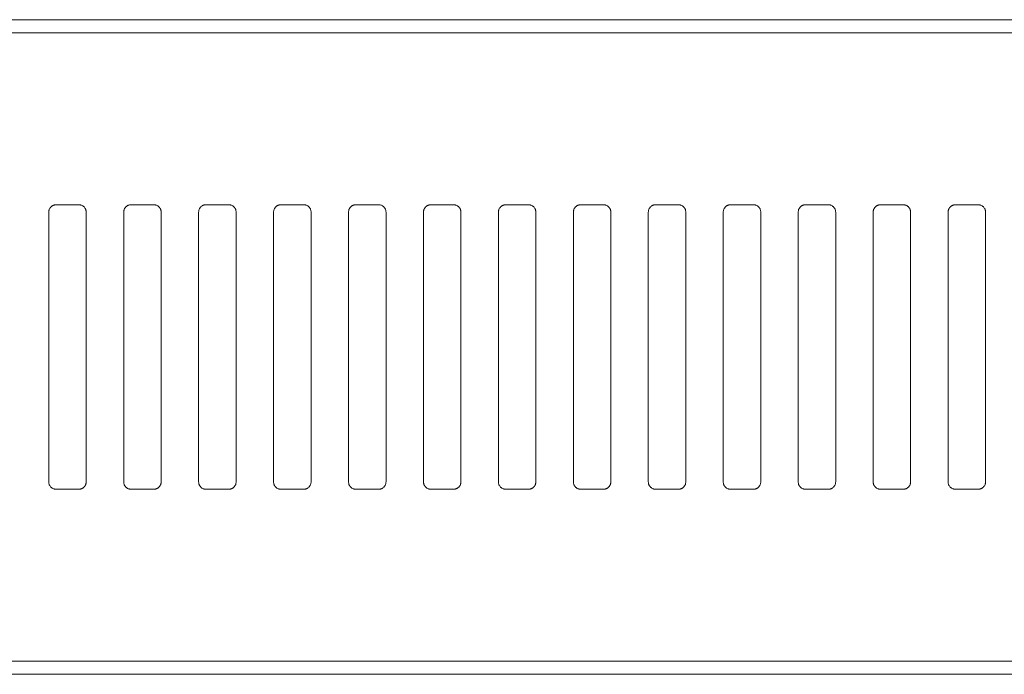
# Model space of a CAD drawing. Header units: millimetres. Extents: x 0 to 2122, y 0 to 1639.
# Tile 15 of 85: x 507 to 573, y 784 to 828. Entities that reach past the tile are written whole.
import ezdxf

# ---------------------------------------------------------------- set-up
doc = ezdxf.new("R2010")
doc.units = ezdxf.units.MM
doc.layers.add('1', color=7, linetype='Continuous', true_color=0xffffff)

msp = doc.modelspace()

# ---------------------------------------------------------------- linework, layer by layer
at = {"layer": '1', "color": 7, "linetype": 'Continuous', "lineweight": 13}
for p, q in [((741.205, 827.737), (322.205, 827.737)), ((741.205, 826.868), (322.205, 826.868)), ((509.305, 815.387), (510.805, 815.387)), ((514.305, 815.387), (515.805, 815.387)), ((519.305, 815.387), (520.805, 815.387)), ((524.305, 815.387), (525.805, 815.387)), ((529.305, 815.387), (530.805, 815.387)), ((534.305, 815.387), (535.805, 815.387)), ((539.305, 815.387), (540.805, 815.387)), ((544.305, 815.387), (545.805, 815.387)), ((549.305, 815.387), (550.805, 815.387)), ((554.305, 815.387), (555.805, 815.387)), ((559.305, 815.387), (560.805, 815.387)), ((564.305, 815.387), (565.805, 815.387)), ((569.305, 815.387), (570.805, 815.387)), ((508.805, 814.887), (508.805, 796.887)), ((511.305, 814.887), (511.305, 796.887)), ((513.805, 814.887), (513.805, 796.887)), ((516.305, 814.887), (516.305, 796.887)), ((518.805, 814.887), (518.805, 796.887)), ((521.305, 814.887), (521.305, 796.887)), ((523.805, 814.887), (523.805, 796.887)), ((526.305, 814.887), (526.305, 796.887)), ((528.805, 814.887), (528.805, 796.887)), ((531.305, 814.887), (531.305, 796.887)), ((533.805, 814.887), (533.805, 796.887)), ((536.305, 814.887), (536.305, 796.887)), ((538.805, 814.887), (538.805, 796.887)), ((541.305, 814.887), (541.305, 796.887)), ((543.805, 814.887), (543.805, 796.887)), ((546.305, 814.887), (546.305, 796.887)), ((548.805, 814.887), (548.805, 796.887)), ((551.305, 814.887), (551.305, 796.887)), ((553.805, 814.887), (553.805, 796.887)), ((556.305, 814.887), (556.305, 796.887)), ((558.805, 814.887), (558.805, 796.887)), ((561.305, 814.887), (561.305, 796.887)), ((563.805, 814.887), (563.805, 796.887)), ((566.305, 814.887), (566.305, 796.887)), ((568.805, 814.887), (568.805, 796.887)), ((571.305, 814.887), (571.305, 796.887)), ((509.305, 796.387), (510.805, 796.387)), ((514.305, 796.387), (515.805, 796.387)), ((519.305, 796.387), (520.805, 796.387)), ((524.305, 796.387), (525.805, 796.387)), ((529.305, 796.387), (530.805, 796.387)), ((534.305, 796.387), (535.805, 796.387)), ((539.305, 796.387), (540.805, 796.387)), ((544.305, 796.387), (545.805, 796.387)), ((549.305, 796.387), (550.805, 796.387)), ((554.305, 796.387), (555.805, 796.387)), ((559.305, 796.387), (560.805, 796.387)), ((564.305, 796.387), (565.805, 796.387)), ((569.305, 796.387), (570.805, 796.387)), ((741.205, 784.907), (322.205, 784.907)), ((741.205, 784.037), (322.205, 784.037))]:
    msp.add_line(p, q, dxfattribs=at)
for points, knots in [([(508.805, 814.887), (508.805, 814.92), (508.808, 814.953), (508.818, 815), (508.822, 815.016), (508.831, 815.048), (508.837, 815.063), (508.855, 815.109), (508.871, 815.137), (508.898, 815.178), (508.908, 815.191), (508.928, 815.217), (508.939, 815.229), (508.974, 815.263), (508.999, 815.284), (509.04, 815.312), (509.054, 815.32), (509.083, 815.336), (509.113, 815.35), (509.143, 815.361), (509.175, 815.37), (509.191, 815.374), (509.239, 815.384), (509.272, 815.387), (509.305, 815.387)], [0, 0, 0, 0, 0.125, 0.125, 0.1875, 0.1875, 0.25, 0.25, 0.375, 0.375, 0.4375, 0.4375, 0.5, 0.5, 0.625, 0.625, 0.6875, 0.6875, 0.75, 0.8125, 0.8125, 0.875, 0.875, 1, 1, 1, 1]), ([(510.805, 815.387), (510.838, 815.387), (510.871, 815.384), (510.919, 815.374), (510.934, 815.371), (510.966, 815.361), (510.982, 815.355), (511.027, 815.337), (511.056, 815.321), (511.097, 815.294), (511.11, 815.284), (511.135, 815.263), (511.147, 815.252), (511.182, 815.218), (511.203, 815.192), (511.225, 815.158), (511.23, 815.151), (511.238, 815.137), (511.25, 815.116), (511.268, 815.079), (511.279, 815.048), (511.288, 815.017), (511.292, 815.001), (511.302, 814.953), (511.305, 814.92), (511.305, 814.887)], [0, 0, 0, 0, 0.125, 0.125, 0.1875, 0.1875, 0.25, 0.25, 0.375, 0.375, 0.4375, 0.4375, 0.5, 0.5, 0.625, 0.625, 0.65625, 0.65625, 0.6875, 0.75, 0.8125, 0.8125, 0.875, 0.875, 1, 1, 1, 1]), ([(513.805, 814.887), (513.805, 814.92), (513.808, 814.953), (513.818, 815), (513.822, 815.016), (513.831, 815.048), (513.837, 815.063), (513.855, 815.109), (513.871, 815.137), (513.898, 815.178), (513.908, 815.191), (513.928, 815.217), (513.939, 815.229), (513.974, 815.263), (513.999, 815.284), (514.04, 815.312), (514.054, 815.32), (514.083, 815.336), (514.113, 815.35), (514.143, 815.361), (514.175, 815.37), (514.191, 815.374), (514.239, 815.384), (514.272, 815.387), (514.305, 815.387)], [0, 0, 0, 0, 0.125, 0.125, 0.1875, 0.1875, 0.25, 0.25, 0.375, 0.375, 0.4375, 0.4375, 0.5, 0.5, 0.625, 0.625, 0.6875, 0.6875, 0.75, 0.8125, 0.8125, 0.875, 0.875, 1, 1, 1, 1]), ([(515.805, 815.387), (515.838, 815.387), (515.871, 815.384), (515.919, 815.374), (515.934, 815.371), (515.966, 815.361), (515.982, 815.355), (516.027, 815.337), (516.056, 815.321), (516.097, 815.294), (516.11, 815.284), (516.135, 815.263), (516.147, 815.252), (516.182, 815.218), (516.203, 815.192), (516.225, 815.158), (516.23, 815.151), (516.238, 815.137), (516.25, 815.116), (516.268, 815.079), (516.279, 815.048), (516.288, 815.017), (516.292, 815.001), (516.302, 814.953), (516.305, 814.92), (516.305, 814.887)], [0, 0, 0, 0, 0.125, 0.125, 0.1875, 0.1875, 0.25, 0.25, 0.375, 0.375, 0.4375, 0.4375, 0.5, 0.5, 0.625, 0.625, 0.65625, 0.65625, 0.6875, 0.75, 0.8125, 0.8125, 0.875, 0.875, 1, 1, 1, 1]), ([(518.805, 814.887), (518.805, 814.92), (518.808, 814.953), (518.818, 815), (518.822, 815.016), (518.831, 815.048), (518.837, 815.063), (518.855, 815.109), (518.871, 815.137), (518.898, 815.178), (518.908, 815.191), (518.928, 815.217), (518.939, 815.229), (518.974, 815.263), (518.999, 815.284), (519.04, 815.312), (519.054, 815.32), (519.083, 815.336), (519.113, 815.35), (519.143, 815.361), (519.175, 815.37), (519.191, 815.374), (519.239, 815.384), (519.272, 815.387), (519.305, 815.387)], [0, 0, 0, 0, 0.125, 0.125, 0.1875, 0.1875, 0.25, 0.25, 0.375, 0.375, 0.4375, 0.4375, 0.5, 0.5, 0.625, 0.625, 0.6875, 0.6875, 0.75, 0.8125, 0.8125, 0.875, 0.875, 1, 1, 1, 1]), ([(520.805, 815.387), (520.838, 815.387), (520.871, 815.384), (520.919, 815.374), (520.934, 815.371), (520.966, 815.361), (520.982, 815.355), (521.027, 815.337), (521.056, 815.321), (521.097, 815.294), (521.11, 815.284), (521.135, 815.263), (521.147, 815.252), (521.182, 815.218), (521.203, 815.192), (521.225, 815.158), (521.23, 815.151), (521.238, 815.137), (521.25, 815.116), (521.268, 815.079), (521.279, 815.048), (521.288, 815.017), (521.292, 815.001), (521.302, 814.953), (521.305, 814.92), (521.305, 814.887)], [0, 0, 0, 0, 0.125, 0.125, 0.1875, 0.1875, 0.25, 0.25, 0.375, 0.375, 0.4375, 0.4375, 0.5, 0.5, 0.625, 0.625, 0.65625, 0.65625, 0.6875, 0.75, 0.8125, 0.8125, 0.875, 0.875, 1, 1, 1, 1]), ([(523.805, 814.887), (523.805, 814.92), (523.808, 814.953), (523.818, 815), (523.822, 815.016), (523.831, 815.048), (523.837, 815.063), (523.855, 815.109), (523.871, 815.137), (523.898, 815.178), (523.908, 815.191), (523.928, 815.217), (523.939, 815.229), (523.974, 815.263), (523.999, 815.284), (524.04, 815.312), (524.054, 815.32), (524.083, 815.336), (524.113, 815.35), (524.143, 815.361), (524.175, 815.37), (524.191, 815.374), (524.239, 815.384), (524.272, 815.387), (524.305, 815.387)], [0, 0, 0, 0, 0.125, 0.125, 0.1875, 0.1875, 0.25, 0.25, 0.375, 0.375, 0.4375, 0.4375, 0.5, 0.5, 0.625, 0.625, 0.6875, 0.6875, 0.75, 0.8125, 0.8125, 0.875, 0.875, 1, 1, 1, 1]), ([(525.805, 815.387), (525.838, 815.387), (525.871, 815.384), (525.919, 815.374), (525.934, 815.371), (525.966, 815.361), (525.982, 815.355), (526.027, 815.337), (526.056, 815.321), (526.097, 815.294), (526.11, 815.284), (526.135, 815.263), (526.147, 815.252), (526.182, 815.218), (526.203, 815.192), (526.225, 815.158), (526.23, 815.151), (526.238, 815.137), (526.25, 815.116), (526.268, 815.079), (526.279, 815.048), (526.288, 815.017), (526.292, 815.001), (526.302, 814.953), (526.305, 814.92), (526.305, 814.887)], [0, 0, 0, 0, 0.125, 0.125, 0.1875, 0.1875, 0.25, 0.25, 0.375, 0.375, 0.4375, 0.4375, 0.5, 0.5, 0.625, 0.625, 0.65625, 0.65625, 0.6875, 0.75, 0.8125, 0.8125, 0.875, 0.875, 1, 1, 1, 1]), ([(528.805, 814.887), (528.805, 814.92), (528.808, 814.953), (528.818, 815), (528.822, 815.016), (528.831, 815.048), (528.837, 815.063), (528.855, 815.109), (528.871, 815.137), (528.898, 815.178), (528.908, 815.191), (528.928, 815.217), (528.939, 815.229), (528.974, 815.263), (528.999, 815.284), (529.04, 815.312), (529.054, 815.32), (529.083, 815.336), (529.113, 815.35), (529.143, 815.361), (529.175, 815.37), (529.191, 815.374), (529.239, 815.384), (529.272, 815.387), (529.305, 815.387)], [0, 0, 0, 0, 0.125, 0.125, 0.1875, 0.1875, 0.25, 0.25, 0.375, 0.375, 0.4375, 0.4375, 0.5, 0.5, 0.625, 0.625, 0.6875, 0.6875, 0.75, 0.8125, 0.8125, 0.875, 0.875, 1, 1, 1, 1]), ([(530.805, 815.387), (530.838, 815.387), (530.871, 815.384), (530.919, 815.374), (530.934, 815.371), (530.966, 815.361), (530.982, 815.355), (531.027, 815.337), (531.056, 815.321), (531.097, 815.294), (531.11, 815.284), (531.135, 815.263), (531.147, 815.252), (531.182, 815.218), (531.203, 815.192), (531.225, 815.158), (531.23, 815.151), (531.238, 815.137), (531.25, 815.116), (531.268, 815.079), (531.279, 815.048), (531.288, 815.017), (531.292, 815.001), (531.302, 814.953), (531.305, 814.92), (531.305, 814.887)], [0, 0, 0, 0, 0.125, 0.125, 0.1875, 0.1875, 0.25, 0.25, 0.375, 0.375, 0.4375, 0.4375, 0.5, 0.5, 0.625, 0.625, 0.65625, 0.65625, 0.6875, 0.75, 0.8125, 0.8125, 0.875, 0.875, 1, 1, 1, 1]), ([(533.805, 814.887), (533.805, 814.92), (533.808, 814.953), (533.818, 815), (533.822, 815.016), (533.831, 815.048), (533.837, 815.063), (533.855, 815.109), (533.871, 815.137), (533.898, 815.178), (533.908, 815.191), (533.928, 815.217), (533.939, 815.229), (533.974, 815.263), (533.999, 815.284), (534.04, 815.312), (534.054, 815.32), (534.083, 815.336), (534.113, 815.35), (534.143, 815.361), (534.175, 815.37), (534.191, 815.374), (534.239, 815.384), (534.272, 815.387), (534.305, 815.387)], [0, 0, 0, 0, 0.125, 0.125, 0.1875, 0.1875, 0.25, 0.25, 0.375, 0.375, 0.4375, 0.4375, 0.5, 0.5, 0.625, 0.625, 0.6875, 0.6875, 0.75, 0.8125, 0.8125, 0.875, 0.875, 1, 1, 1, 1]), ([(535.805, 815.387), (535.838, 815.387), (535.871, 815.384), (535.919, 815.374), (535.934, 815.371), (535.966, 815.361), (535.982, 815.355), (536.027, 815.337), (536.056, 815.321), (536.097, 815.294), (536.11, 815.284), (536.135, 815.263), (536.147, 815.252), (536.182, 815.218), (536.203, 815.192), (536.225, 815.158), (536.23, 815.151), (536.238, 815.137), (536.25, 815.116), (536.268, 815.079), (536.279, 815.048), (536.288, 815.017), (536.292, 815.001), (536.302, 814.953), (536.305, 814.92), (536.305, 814.887)], [0, 0, 0, 0, 0.125, 0.125, 0.1875, 0.1875, 0.25, 0.25, 0.375, 0.375, 0.4375, 0.4375, 0.5, 0.5, 0.625, 0.625, 0.65625, 0.65625, 0.6875, 0.75, 0.8125, 0.8125, 0.875, 0.875, 1, 1, 1, 1]), ([(538.805, 814.887), (538.805, 814.92), (538.808, 814.953), (538.818, 815), (538.822, 815.016), (538.831, 815.048), (538.837, 815.063), (538.855, 815.109), (538.871, 815.137), (538.898, 815.178), (538.908, 815.191), (538.928, 815.217), (538.939, 815.229), (538.974, 815.263), (538.999, 815.284), (539.04, 815.312), (539.054, 815.32), (539.083, 815.336), (539.113, 815.35), (539.143, 815.361), (539.175, 815.37), (539.191, 815.374), (539.239, 815.384), (539.272, 815.387), (539.305, 815.387)], [0, 0, 0, 0, 0.125, 0.125, 0.1875, 0.1875, 0.25, 0.25, 0.375, 0.375, 0.4375, 0.4375, 0.5, 0.5, 0.625, 0.625, 0.6875, 0.6875, 0.75, 0.8125, 0.8125, 0.875, 0.875, 1, 1, 1, 1]), ([(540.805, 815.387), (540.838, 815.387), (540.871, 815.384), (540.919, 815.374), (540.934, 815.371), (540.966, 815.361), (540.982, 815.355), (541.027, 815.337), (541.056, 815.321), (541.097, 815.294), (541.11, 815.284), (541.135, 815.263), (541.147, 815.252), (541.182, 815.218), (541.203, 815.192), (541.225, 815.158), (541.23, 815.151), (541.238, 815.137), (541.25, 815.116), (541.268, 815.079), (541.279, 815.048), (541.288, 815.017), (541.292, 815.001), (541.302, 814.953), (541.305, 814.92), (541.305, 814.887)], [0, 0, 0, 0, 0.125, 0.125, 0.1875, 0.1875, 0.25, 0.25, 0.375, 0.375, 0.4375, 0.4375, 0.5, 0.5, 0.625, 0.625, 0.65625, 0.65625, 0.6875, 0.75, 0.8125, 0.8125, 0.875, 0.875, 1, 1, 1, 1]), ([(543.805, 814.887), (543.805, 814.92), (543.808, 814.953), (543.818, 815), (543.822, 815.016), (543.831, 815.048), (543.837, 815.063), (543.855, 815.109), (543.871, 815.137), (543.898, 815.178), (543.908, 815.191), (543.928, 815.217), (543.939, 815.229), (543.974, 815.263), (543.999, 815.284), (544.04, 815.312), (544.054, 815.32), (544.083, 815.336), (544.113, 815.35), (544.143, 815.361), (544.175, 815.37), (544.191, 815.374), (544.239, 815.384), (544.272, 815.387), (544.305, 815.387)], [0, 0, 0, 0, 0.125, 0.125, 0.1875, 0.1875, 0.25, 0.25, 0.375, 0.375, 0.4375, 0.4375, 0.5, 0.5, 0.625, 0.625, 0.6875, 0.6875, 0.75, 0.8125, 0.8125, 0.875, 0.875, 1, 1, 1, 1]), ([(545.805, 815.387), (545.838, 815.387), (545.871, 815.384), (545.919, 815.374), (545.934, 815.371), (545.966, 815.361), (545.982, 815.355), (546.027, 815.337), (546.056, 815.321), (546.097, 815.294), (546.11, 815.284), (546.135, 815.263), (546.147, 815.252), (546.182, 815.218), (546.203, 815.192), (546.225, 815.158), (546.23, 815.151), (546.238, 815.137), (546.25, 815.116), (546.268, 815.079), (546.279, 815.048), (546.288, 815.017), (546.292, 815.001), (546.302, 814.953), (546.305, 814.92), (546.305, 814.887)], [0, 0, 0, 0, 0.125, 0.125, 0.1875, 0.1875, 0.25, 0.25, 0.375, 0.375, 0.4375, 0.4375, 0.5, 0.5, 0.625, 0.625, 0.65625, 0.65625, 0.6875, 0.75, 0.8125, 0.8125, 0.875, 0.875, 1, 1, 1, 1]), ([(548.805, 814.887), (548.805, 814.92), (548.808, 814.953), (548.818, 815), (548.822, 815.016), (548.831, 815.048), (548.837, 815.063), (548.855, 815.109), (548.871, 815.137), (548.898, 815.178), (548.908, 815.191), (548.928, 815.217), (548.939, 815.229), (548.974, 815.263), (548.999, 815.284), (549.04, 815.312), (549.054, 815.32), (549.083, 815.336), (549.113, 815.35), (549.143, 815.361), (549.175, 815.37), (549.191, 815.374), (549.239, 815.384), (549.272, 815.387), (549.305, 815.387)], [0, 0, 0, 0, 0.125, 0.125, 0.1875, 0.1875, 0.25, 0.25, 0.375, 0.375, 0.4375, 0.4375, 0.5, 0.5, 0.625, 0.625, 0.6875, 0.6875, 0.75, 0.8125, 0.8125, 0.875, 0.875, 1, 1, 1, 1]), ([(550.805, 815.387), (550.838, 815.387), (550.871, 815.384), (550.919, 815.374), (550.934, 815.371), (550.966, 815.361), (550.982, 815.355), (551.027, 815.337), (551.056, 815.321), (551.097, 815.294), (551.11, 815.284), (551.135, 815.263), (551.147, 815.252), (551.182, 815.218), (551.203, 815.192), (551.225, 815.158), (551.23, 815.151), (551.238, 815.137), (551.25, 815.116), (551.268, 815.079), (551.279, 815.048), (551.288, 815.017), (551.292, 815.001), (551.302, 814.953), (551.305, 814.92), (551.305, 814.887)], [0, 0, 0, 0, 0.125, 0.125, 0.1875, 0.1875, 0.25, 0.25, 0.375, 0.375, 0.4375, 0.4375, 0.5, 0.5, 0.625, 0.625, 0.65625, 0.65625, 0.6875, 0.75, 0.8125, 0.8125, 0.875, 0.875, 1, 1, 1, 1]), ([(553.805, 814.887), (553.805, 814.92), (553.808, 814.953), (553.818, 815), (553.822, 815.016), (553.831, 815.048), (553.837, 815.063), (553.855, 815.109), (553.871, 815.137), (553.898, 815.178), (553.908, 815.191), (553.928, 815.217), (553.939, 815.229), (553.974, 815.263), (553.999, 815.284), (554.04, 815.312), (554.054, 815.32), (554.083, 815.336), (554.113, 815.35), (554.143, 815.361), (554.175, 815.37), (554.191, 815.374), (554.239, 815.384), (554.272, 815.387), (554.305, 815.387)], [0, 0, 0, 0, 0.125, 0.125, 0.1875, 0.1875, 0.25, 0.25, 0.375, 0.375, 0.4375, 0.4375, 0.5, 0.5, 0.625, 0.625, 0.6875, 0.6875, 0.75, 0.8125, 0.8125, 0.875, 0.875, 1, 1, 1, 1]), ([(555.805, 815.387), (555.838, 815.387), (555.871, 815.384), (555.919, 815.374), (555.934, 815.371), (555.966, 815.361), (555.982, 815.355), (556.027, 815.337), (556.056, 815.321), (556.097, 815.294), (556.11, 815.284), (556.135, 815.263), (556.147, 815.252), (556.182, 815.218), (556.203, 815.192), (556.225, 815.158), (556.23, 815.151), (556.238, 815.137), (556.25, 815.116), (556.268, 815.079), (556.279, 815.048), (556.288, 815.017), (556.292, 815.001), (556.302, 814.953), (556.305, 814.92), (556.305, 814.887)], [0, 0, 0, 0, 0.125, 0.125, 0.1875, 0.1875, 0.25, 0.25, 0.375, 0.375, 0.4375, 0.4375, 0.5, 0.5, 0.625, 0.625, 0.65625, 0.65625, 0.6875, 0.75, 0.8125, 0.8125, 0.875, 0.875, 1, 1, 1, 1]), ([(558.805, 814.887), (558.805, 814.92), (558.808, 814.953), (558.818, 815), (558.822, 815.016), (558.831, 815.048), (558.837, 815.063), (558.855, 815.109), (558.871, 815.137), (558.898, 815.178), (558.908, 815.191), (558.928, 815.217), (558.939, 815.229), (558.974, 815.263), (558.999, 815.284), (559.04, 815.312), (559.054, 815.32), (559.083, 815.336), (559.113, 815.35), (559.143, 815.361), (559.175, 815.37), (559.191, 815.374), (559.239, 815.384), (559.272, 815.387), (559.305, 815.387)], [0, 0, 0, 0, 0.125, 0.125, 0.1875, 0.1875, 0.25, 0.25, 0.375, 0.375, 0.4375, 0.4375, 0.5, 0.5, 0.625, 0.625, 0.6875, 0.6875, 0.75, 0.8125, 0.8125, 0.875, 0.875, 1, 1, 1, 1]), ([(560.805, 815.387), (560.838, 815.387), (560.871, 815.384), (560.919, 815.374), (560.934, 815.371), (560.966, 815.361), (560.982, 815.355), (561.027, 815.337), (561.056, 815.321), (561.097, 815.294), (561.11, 815.284), (561.135, 815.263), (561.147, 815.252), (561.182, 815.218), (561.203, 815.192), (561.225, 815.158), (561.23, 815.151), (561.238, 815.137), (561.25, 815.116), (561.268, 815.079), (561.279, 815.048), (561.288, 815.017), (561.292, 815.001), (561.302, 814.953), (561.305, 814.92), (561.305, 814.887)], [0, 0, 0, 0, 0.125, 0.125, 0.1875, 0.1875, 0.25, 0.25, 0.375, 0.375, 0.4375, 0.4375, 0.5, 0.5, 0.625, 0.625, 0.65625, 0.65625, 0.6875, 0.75, 0.8125, 0.8125, 0.875, 0.875, 1, 1, 1, 1]), ([(563.805, 814.887), (563.805, 814.92), (563.808, 814.953), (563.818, 815), (563.822, 815.016), (563.831, 815.048), (563.837, 815.063), (563.855, 815.109), (563.871, 815.137), (563.898, 815.178), (563.908, 815.191), (563.928, 815.217), (563.939, 815.229), (563.974, 815.263), (563.999, 815.284), (564.04, 815.312), (564.054, 815.32), (564.083, 815.336), (564.113, 815.35), (564.143, 815.361), (564.175, 815.37), (564.191, 815.374), (564.239, 815.384), (564.272, 815.387), (564.305, 815.387)], [0, 0, 0, 0, 0.125, 0.125, 0.1875, 0.1875, 0.25, 0.25, 0.375, 0.375, 0.4375, 0.4375, 0.5, 0.5, 0.625, 0.625, 0.6875, 0.6875, 0.75, 0.8125, 0.8125, 0.875, 0.875, 1, 1, 1, 1]), ([(565.805, 815.387), (565.838, 815.387), (565.871, 815.384), (565.919, 815.374), (565.934, 815.371), (565.966, 815.361), (565.982, 815.355), (566.027, 815.337), (566.056, 815.321), (566.097, 815.294), (566.11, 815.284), (566.135, 815.263), (566.147, 815.252), (566.182, 815.218), (566.203, 815.192), (566.225, 815.158), (566.23, 815.151), (566.238, 815.137), (566.25, 815.116), (566.268, 815.079), (566.279, 815.048), (566.288, 815.017), (566.292, 815.001), (566.302, 814.953), (566.305, 814.92), (566.305, 814.887)], [0, 0, 0, 0, 0.125, 0.125, 0.1875, 0.1875, 0.25, 0.25, 0.375, 0.375, 0.4375, 0.4375, 0.5, 0.5, 0.625, 0.625, 0.65625, 0.65625, 0.6875, 0.75, 0.8125, 0.8125, 0.875, 0.875, 1, 1, 1, 1]), ([(568.805, 814.887), (568.805, 814.92), (568.808, 814.953), (568.818, 815), (568.822, 815.016), (568.831, 815.048), (568.837, 815.063), (568.855, 815.109), (568.871, 815.137), (568.898, 815.178), (568.908, 815.191), (568.928, 815.217), (568.939, 815.229), (568.974, 815.263), (568.999, 815.284), (569.04, 815.312), (569.054, 815.32), (569.083, 815.336), (569.113, 815.35), (569.143, 815.361), (569.175, 815.37), (569.191, 815.374), (569.239, 815.384), (569.272, 815.387), (569.305, 815.387)], [0, 0, 0, 0, 0.125, 0.125, 0.1875, 0.1875, 0.25, 0.25, 0.375, 0.375, 0.4375, 0.4375, 0.5, 0.5, 0.625, 0.625, 0.6875, 0.6875, 0.75, 0.8125, 0.8125, 0.875, 0.875, 1, 1, 1, 1]), ([(570.805, 815.387), (570.838, 815.387), (570.871, 815.384), (570.919, 815.374), (570.934, 815.371), (570.966, 815.361), (570.982, 815.355), (571.027, 815.337), (571.056, 815.321), (571.097, 815.294), (571.11, 815.284), (571.135, 815.263), (571.147, 815.252), (571.182, 815.218), (571.203, 815.192), (571.225, 815.158), (571.23, 815.151), (571.238, 815.137), (571.25, 815.116), (571.268, 815.079), (571.279, 815.048), (571.288, 815.017), (571.292, 815.001), (571.302, 814.953), (571.305, 814.92), (571.305, 814.887)], [0, 0, 0, 0, 0.125, 0.125, 0.1875, 0.1875, 0.25, 0.25, 0.375, 0.375, 0.4375, 0.4375, 0.5, 0.5, 0.625, 0.625, 0.65625, 0.65625, 0.6875, 0.75, 0.8125, 0.8125, 0.875, 0.875, 1, 1, 1, 1]), ([(509.305, 796.387), (509.272, 796.387), (509.239, 796.391), (509.191, 796.4), (509.176, 796.404), (509.144, 796.414), (509.128, 796.419), (509.083, 796.438), (509.054, 796.453), (509.014, 796.481), (509, 796.491), (508.975, 796.511), (508.963, 796.522), (508.928, 796.557), (508.908, 796.582), (508.885, 796.616), (508.88, 796.623), (508.872, 796.637), (508.86, 796.659), (508.842, 796.696), (508.831, 796.726), (508.822, 796.757), (508.818, 796.773), (508.808, 796.822), (508.805, 796.854), (508.805, 796.887)], [0, 0, 0, 0, 0.125, 0.125, 0.1875, 0.1875, 0.25, 0.25, 0.375, 0.375, 0.4375, 0.4375, 0.5, 0.5, 0.625, 0.625, 0.65625, 0.65625, 0.6875, 0.75, 0.8125, 0.8125, 0.875, 0.875, 1, 1, 1, 1]), ([(511.305, 796.887), (511.305, 796.854), (511.302, 796.822), (511.292, 796.774), (511.288, 796.758), (511.279, 796.727), (511.273, 796.711), (511.255, 796.666), (511.239, 796.637), (511.212, 796.597), (511.202, 796.583), (511.182, 796.558), (511.171, 796.546), (511.136, 796.511), (511.111, 796.49), (511.07, 796.463), (511.056, 796.454), (511.027, 796.439), (510.997, 796.425), (510.967, 796.414), (510.935, 796.404), (510.919, 796.4), (510.871, 796.391), (510.838, 796.387), (510.805, 796.387)], [0, 0, 0, 0, 0.125, 0.125, 0.1875, 0.1875, 0.25, 0.25, 0.375, 0.375, 0.4375, 0.4375, 0.5, 0.5, 0.625, 0.625, 0.6875, 0.6875, 0.75, 0.8125, 0.8125, 0.875, 0.875, 1, 1, 1, 1]), ([(514.305, 796.387), (514.272, 796.387), (514.239, 796.391), (514.191, 796.4), (514.176, 796.404), (514.144, 796.414), (514.128, 796.419), (514.083, 796.438), (514.054, 796.453), (514.014, 796.481), (514, 796.491), (513.975, 796.511), (513.963, 796.522), (513.928, 796.557), (513.908, 796.582), (513.885, 796.616), (513.88, 796.623), (513.872, 796.637), (513.86, 796.659), (513.842, 796.696), (513.831, 796.726), (513.822, 796.757), (513.818, 796.773), (513.808, 796.822), (513.805, 796.854), (513.805, 796.887)], [0, 0, 0, 0, 0.125, 0.125, 0.1875, 0.1875, 0.25, 0.25, 0.375, 0.375, 0.4375, 0.4375, 0.5, 0.5, 0.625, 0.625, 0.65625, 0.65625, 0.6875, 0.75, 0.8125, 0.8125, 0.875, 0.875, 1, 1, 1, 1]), ([(516.305, 796.887), (516.305, 796.854), (516.302, 796.822), (516.292, 796.774), (516.288, 796.758), (516.279, 796.727), (516.273, 796.711), (516.255, 796.666), (516.239, 796.637), (516.212, 796.597), (516.202, 796.583), (516.182, 796.558), (516.171, 796.546), (516.136, 796.511), (516.111, 796.49), (516.07, 796.463), (516.056, 796.454), (516.027, 796.439), (515.997, 796.425), (515.967, 796.414), (515.935, 796.404), (515.919, 796.4), (515.871, 796.391), (515.838, 796.387), (515.805, 796.387)], [0, 0, 0, 0, 0.125, 0.125, 0.1875, 0.1875, 0.25, 0.25, 0.375, 0.375, 0.4375, 0.4375, 0.5, 0.5, 0.625, 0.625, 0.6875, 0.6875, 0.75, 0.8125, 0.8125, 0.875, 0.875, 1, 1, 1, 1]), ([(519.305, 796.387), (519.272, 796.387), (519.239, 796.391), (519.191, 796.4), (519.176, 796.404), (519.144, 796.414), (519.128, 796.419), (519.083, 796.438), (519.054, 796.453), (519.014, 796.481), (519, 796.491), (518.975, 796.511), (518.963, 796.522), (518.928, 796.557), (518.908, 796.582), (518.885, 796.616), (518.88, 796.623), (518.872, 796.637), (518.86, 796.659), (518.842, 796.696), (518.831, 796.726), (518.822, 796.757), (518.818, 796.773), (518.808, 796.822), (518.805, 796.854), (518.805, 796.887)], [0, 0, 0, 0, 0.125, 0.125, 0.1875, 0.1875, 0.25, 0.25, 0.375, 0.375, 0.4375, 0.4375, 0.5, 0.5, 0.625, 0.625, 0.65625, 0.65625, 0.6875, 0.75, 0.8125, 0.8125, 0.875, 0.875, 1, 1, 1, 1]), ([(521.305, 796.887), (521.305, 796.854), (521.302, 796.822), (521.292, 796.774), (521.288, 796.758), (521.279, 796.727), (521.273, 796.711), (521.255, 796.666), (521.239, 796.637), (521.212, 796.597), (521.202, 796.583), (521.182, 796.558), (521.171, 796.546), (521.136, 796.511), (521.111, 796.49), (521.07, 796.463), (521.056, 796.454), (521.027, 796.439), (520.997, 796.425), (520.967, 796.414), (520.935, 796.404), (520.919, 796.4), (520.871, 796.391), (520.838, 796.387), (520.805, 796.387)], [0, 0, 0, 0, 0.125, 0.125, 0.1875, 0.1875, 0.25, 0.25, 0.375, 0.375, 0.4375, 0.4375, 0.5, 0.5, 0.625, 0.625, 0.6875, 0.6875, 0.75, 0.8125, 0.8125, 0.875, 0.875, 1, 1, 1, 1]), ([(524.305, 796.387), (524.272, 796.387), (524.239, 796.391), (524.191, 796.4), (524.176, 796.404), (524.144, 796.414), (524.128, 796.419), (524.083, 796.438), (524.054, 796.453), (524.014, 796.481), (524, 796.491), (523.975, 796.511), (523.963, 796.522), (523.928, 796.557), (523.908, 796.582), (523.885, 796.616), (523.88, 796.623), (523.872, 796.637), (523.86, 796.659), (523.842, 796.696), (523.831, 796.726), (523.822, 796.757), (523.818, 796.773), (523.808, 796.822), (523.805, 796.854), (523.805, 796.887)], [0, 0, 0, 0, 0.125, 0.125, 0.1875, 0.1875, 0.25, 0.25, 0.375, 0.375, 0.4375, 0.4375, 0.5, 0.5, 0.625, 0.625, 0.65625, 0.65625, 0.6875, 0.75, 0.8125, 0.8125, 0.875, 0.875, 1, 1, 1, 1]), ([(526.305, 796.887), (526.305, 796.854), (526.302, 796.822), (526.292, 796.774), (526.288, 796.758), (526.279, 796.727), (526.273, 796.711), (526.255, 796.666), (526.239, 796.637), (526.212, 796.597), (526.202, 796.583), (526.182, 796.558), (526.171, 796.546), (526.136, 796.511), (526.111, 796.49), (526.07, 796.463), (526.056, 796.454), (526.027, 796.439), (525.997, 796.425), (525.967, 796.414), (525.935, 796.404), (525.919, 796.4), (525.871, 796.391), (525.838, 796.387), (525.805, 796.387)], [0, 0, 0, 0, 0.125, 0.125, 0.1875, 0.1875, 0.25, 0.25, 0.375, 0.375, 0.4375, 0.4375, 0.5, 0.5, 0.625, 0.625, 0.6875, 0.6875, 0.75, 0.8125, 0.8125, 0.875, 0.875, 1, 1, 1, 1]), ([(529.305, 796.387), (529.272, 796.387), (529.239, 796.391), (529.191, 796.4), (529.176, 796.404), (529.144, 796.414), (529.128, 796.419), (529.083, 796.438), (529.054, 796.453), (529.014, 796.481), (529, 796.491), (528.975, 796.511), (528.963, 796.522), (528.928, 796.557), (528.908, 796.582), (528.885, 796.616), (528.88, 796.623), (528.872, 796.637), (528.86, 796.659), (528.842, 796.696), (528.831, 796.726), (528.822, 796.757), (528.818, 796.773), (528.808, 796.822), (528.805, 796.854), (528.805, 796.887)], [0, 0, 0, 0, 0.125, 0.125, 0.1875, 0.1875, 0.25, 0.25, 0.375, 0.375, 0.4375, 0.4375, 0.5, 0.5, 0.625, 0.625, 0.65625, 0.65625, 0.6875, 0.75, 0.8125, 0.8125, 0.875, 0.875, 1, 1, 1, 1]), ([(531.305, 796.887), (531.305, 796.854), (531.302, 796.822), (531.292, 796.774), (531.288, 796.758), (531.279, 796.727), (531.273, 796.711), (531.255, 796.666), (531.239, 796.637), (531.212, 796.597), (531.202, 796.583), (531.182, 796.558), (531.171, 796.546), (531.136, 796.511), (531.111, 796.49), (531.07, 796.463), (531.056, 796.454), (531.027, 796.439), (530.997, 796.425), (530.967, 796.414), (530.935, 796.404), (530.919, 796.4), (530.871, 796.391), (530.838, 796.387), (530.805, 796.387)], [0, 0, 0, 0, 0.125, 0.125, 0.1875, 0.1875, 0.25, 0.25, 0.375, 0.375, 0.4375, 0.4375, 0.5, 0.5, 0.625, 0.625, 0.6875, 0.6875, 0.75, 0.8125, 0.8125, 0.875, 0.875, 1, 1, 1, 1]), ([(534.305, 796.387), (534.272, 796.387), (534.239, 796.391), (534.191, 796.4), (534.176, 796.404), (534.144, 796.414), (534.128, 796.419), (534.083, 796.438), (534.054, 796.453), (534.014, 796.481), (534, 796.491), (533.975, 796.511), (533.963, 796.522), (533.928, 796.557), (533.908, 796.582), (533.885, 796.616), (533.88, 796.623), (533.872, 796.637), (533.86, 796.659), (533.842, 796.696), (533.831, 796.726), (533.822, 796.757), (533.818, 796.773), (533.808, 796.822), (533.805, 796.854), (533.805, 796.887)], [0, 0, 0, 0, 0.125, 0.125, 0.1875, 0.1875, 0.25, 0.25, 0.375, 0.375, 0.4375, 0.4375, 0.5, 0.5, 0.625, 0.625, 0.65625, 0.65625, 0.6875, 0.75, 0.8125, 0.8125, 0.875, 0.875, 1, 1, 1, 1]), ([(536.305, 796.887), (536.305, 796.854), (536.302, 796.822), (536.292, 796.774), (536.288, 796.758), (536.279, 796.727), (536.273, 796.711), (536.255, 796.666), (536.239, 796.637), (536.212, 796.597), (536.202, 796.583), (536.182, 796.558), (536.171, 796.546), (536.136, 796.511), (536.111, 796.49), (536.07, 796.463), (536.056, 796.454), (536.027, 796.439), (535.997, 796.425), (535.967, 796.414), (535.935, 796.404), (535.919, 796.4), (535.871, 796.391), (535.838, 796.387), (535.805, 796.387)], [0, 0, 0, 0, 0.125, 0.125, 0.1875, 0.1875, 0.25, 0.25, 0.375, 0.375, 0.4375, 0.4375, 0.5, 0.5, 0.625, 0.625, 0.6875, 0.6875, 0.75, 0.8125, 0.8125, 0.875, 0.875, 1, 1, 1, 1]), ([(539.305, 796.387), (539.272, 796.387), (539.239, 796.391), (539.191, 796.4), (539.176, 796.404), (539.144, 796.414), (539.128, 796.419), (539.083, 796.438), (539.054, 796.453), (539.014, 796.481), (539, 796.491), (538.975, 796.511), (538.963, 796.522), (538.928, 796.557), (538.908, 796.582), (538.885, 796.616), (538.88, 796.623), (538.872, 796.637), (538.86, 796.659), (538.842, 796.696), (538.831, 796.726), (538.822, 796.757), (538.818, 796.773), (538.808, 796.822), (538.805, 796.854), (538.805, 796.887)], [0, 0, 0, 0, 0.125, 0.125, 0.1875, 0.1875, 0.25, 0.25, 0.375, 0.375, 0.4375, 0.4375, 0.5, 0.5, 0.625, 0.625, 0.65625, 0.65625, 0.6875, 0.75, 0.8125, 0.8125, 0.875, 0.875, 1, 1, 1, 1]), ([(541.305, 796.887), (541.305, 796.854), (541.302, 796.822), (541.292, 796.774), (541.288, 796.758), (541.279, 796.727), (541.273, 796.711), (541.255, 796.666), (541.239, 796.637), (541.212, 796.597), (541.202, 796.583), (541.182, 796.558), (541.171, 796.546), (541.136, 796.511), (541.111, 796.49), (541.07, 796.463), (541.056, 796.454), (541.027, 796.439), (540.997, 796.425), (540.967, 796.414), (540.935, 796.404), (540.919, 796.4), (540.871, 796.391), (540.838, 796.387), (540.805, 796.387)], [0, 0, 0, 0, 0.125, 0.125, 0.1875, 0.1875, 0.25, 0.25, 0.375, 0.375, 0.4375, 0.4375, 0.5, 0.5, 0.625, 0.625, 0.6875, 0.6875, 0.75, 0.8125, 0.8125, 0.875, 0.875, 1, 1, 1, 1]), ([(544.305, 796.387), (544.272, 796.387), (544.239, 796.391), (544.191, 796.4), (544.176, 796.404), (544.144, 796.414), (544.128, 796.419), (544.083, 796.438), (544.054, 796.453), (544.014, 796.481), (544, 796.491), (543.975, 796.511), (543.963, 796.522), (543.928, 796.557), (543.908, 796.582), (543.885, 796.616), (543.88, 796.623), (543.872, 796.637), (543.86, 796.659), (543.842, 796.696), (543.831, 796.726), (543.822, 796.757), (543.818, 796.773), (543.808, 796.822), (543.805, 796.854), (543.805, 796.887)], [0, 0, 0, 0, 0.125, 0.125, 0.1875, 0.1875, 0.25, 0.25, 0.375, 0.375, 0.4375, 0.4375, 0.5, 0.5, 0.625, 0.625, 0.65625, 0.65625, 0.6875, 0.75, 0.8125, 0.8125, 0.875, 0.875, 1, 1, 1, 1]), ([(546.305, 796.887), (546.305, 796.854), (546.302, 796.822), (546.292, 796.774), (546.288, 796.758), (546.279, 796.727), (546.273, 796.711), (546.255, 796.666), (546.239, 796.637), (546.212, 796.597), (546.202, 796.583), (546.182, 796.558), (546.171, 796.546), (546.136, 796.511), (546.111, 796.49), (546.07, 796.463), (546.056, 796.454), (546.027, 796.439), (545.997, 796.425), (545.967, 796.414), (545.935, 796.404), (545.919, 796.4), (545.871, 796.391), (545.838, 796.387), (545.805, 796.387)], [0, 0, 0, 0, 0.125, 0.125, 0.1875, 0.1875, 0.25, 0.25, 0.375, 0.375, 0.4375, 0.4375, 0.5, 0.5, 0.625, 0.625, 0.6875, 0.6875, 0.75, 0.8125, 0.8125, 0.875, 0.875, 1, 1, 1, 1]), ([(549.305, 796.387), (549.272, 796.387), (549.239, 796.391), (549.191, 796.4), (549.176, 796.404), (549.144, 796.414), (549.128, 796.419), (549.083, 796.438), (549.054, 796.453), (549.014, 796.481), (549, 796.491), (548.975, 796.511), (548.963, 796.522), (548.928, 796.557), (548.908, 796.582), (548.885, 796.616), (548.88, 796.623), (548.872, 796.637), (548.86, 796.659), (548.842, 796.696), (548.831, 796.726), (548.822, 796.757), (548.818, 796.773), (548.808, 796.822), (548.805, 796.854), (548.805, 796.887)], [0, 0, 0, 0, 0.125, 0.125, 0.1875, 0.1875, 0.25, 0.25, 0.375, 0.375, 0.4375, 0.4375, 0.5, 0.5, 0.625, 0.625, 0.65625, 0.65625, 0.6875, 0.75, 0.8125, 0.8125, 0.875, 0.875, 1, 1, 1, 1]), ([(551.305, 796.887), (551.305, 796.854), (551.302, 796.822), (551.292, 796.774), (551.288, 796.758), (551.279, 796.727), (551.273, 796.711), (551.255, 796.666), (551.239, 796.637), (551.212, 796.597), (551.202, 796.583), (551.182, 796.558), (551.171, 796.546), (551.136, 796.511), (551.111, 796.49), (551.07, 796.463), (551.056, 796.454), (551.027, 796.439), (550.997, 796.425), (550.967, 796.414), (550.935, 796.404), (550.919, 796.4), (550.871, 796.391), (550.838, 796.387), (550.805, 796.387)], [0, 0, 0, 0, 0.125, 0.125, 0.1875, 0.1875, 0.25, 0.25, 0.375, 0.375, 0.4375, 0.4375, 0.5, 0.5, 0.625, 0.625, 0.6875, 0.6875, 0.75, 0.8125, 0.8125, 0.875, 0.875, 1, 1, 1, 1]), ([(554.305, 796.387), (554.272, 796.387), (554.239, 796.391), (554.191, 796.4), (554.176, 796.404), (554.144, 796.414), (554.128, 796.419), (554.083, 796.438), (554.054, 796.453), (554.014, 796.481), (554, 796.491), (553.975, 796.511), (553.963, 796.522), (553.928, 796.557), (553.908, 796.582), (553.885, 796.616), (553.88, 796.623), (553.872, 796.637), (553.86, 796.659), (553.842, 796.696), (553.831, 796.726), (553.822, 796.757), (553.818, 796.773), (553.808, 796.822), (553.805, 796.854), (553.805, 796.887)], [0, 0, 0, 0, 0.125, 0.125, 0.1875, 0.1875, 0.25, 0.25, 0.375, 0.375, 0.4375, 0.4375, 0.5, 0.5, 0.625, 0.625, 0.65625, 0.65625, 0.6875, 0.75, 0.8125, 0.8125, 0.875, 0.875, 1, 1, 1, 1]), ([(556.305, 796.887), (556.305, 796.854), (556.302, 796.822), (556.292, 796.774), (556.288, 796.758), (556.279, 796.727), (556.273, 796.711), (556.255, 796.666), (556.239, 796.637), (556.212, 796.597), (556.202, 796.583), (556.182, 796.558), (556.171, 796.546), (556.136, 796.511), (556.111, 796.49), (556.07, 796.463), (556.056, 796.454), (556.027, 796.439), (555.997, 796.425), (555.967, 796.414), (555.935, 796.404), (555.919, 796.4), (555.871, 796.391), (555.838, 796.387), (555.805, 796.387)], [0, 0, 0, 0, 0.125, 0.125, 0.1875, 0.1875, 0.25, 0.25, 0.375, 0.375, 0.4375, 0.4375, 0.5, 0.5, 0.625, 0.625, 0.6875, 0.6875, 0.75, 0.8125, 0.8125, 0.875, 0.875, 1, 1, 1, 1]), ([(559.305, 796.387), (559.272, 796.387), (559.239, 796.391), (559.191, 796.4), (559.176, 796.404), (559.144, 796.414), (559.128, 796.419), (559.083, 796.438), (559.054, 796.453), (559.014, 796.481), (559, 796.491), (558.975, 796.511), (558.963, 796.522), (558.928, 796.557), (558.908, 796.582), (558.885, 796.616), (558.88, 796.623), (558.872, 796.637), (558.86, 796.659), (558.842, 796.696), (558.831, 796.726), (558.822, 796.757), (558.818, 796.773), (558.808, 796.822), (558.805, 796.854), (558.805, 796.887)], [0, 0, 0, 0, 0.125, 0.125, 0.1875, 0.1875, 0.25, 0.25, 0.375, 0.375, 0.4375, 0.4375, 0.5, 0.5, 0.625, 0.625, 0.65625, 0.65625, 0.6875, 0.75, 0.8125, 0.8125, 0.875, 0.875, 1, 1, 1, 1]), ([(561.305, 796.887), (561.305, 796.854), (561.302, 796.822), (561.292, 796.774), (561.288, 796.758), (561.279, 796.727), (561.273, 796.711), (561.255, 796.666), (561.239, 796.637), (561.212, 796.597), (561.202, 796.583), (561.182, 796.558), (561.171, 796.546), (561.136, 796.511), (561.111, 796.49), (561.07, 796.463), (561.056, 796.454), (561.027, 796.439), (560.997, 796.425), (560.967, 796.414), (560.935, 796.404), (560.919, 796.4), (560.871, 796.391), (560.838, 796.387), (560.805, 796.387)], [0, 0, 0, 0, 0.125, 0.125, 0.1875, 0.1875, 0.25, 0.25, 0.375, 0.375, 0.4375, 0.4375, 0.5, 0.5, 0.625, 0.625, 0.6875, 0.6875, 0.75, 0.8125, 0.8125, 0.875, 0.875, 1, 1, 1, 1]), ([(564.305, 796.387), (564.272, 796.387), (564.239, 796.391), (564.191, 796.4), (564.176, 796.404), (564.144, 796.414), (564.128, 796.419), (564.083, 796.438), (564.054, 796.453), (564.014, 796.481), (564, 796.491), (563.975, 796.511), (563.963, 796.522), (563.928, 796.557), (563.908, 796.582), (563.885, 796.616), (563.88, 796.623), (563.872, 796.637), (563.86, 796.659), (563.842, 796.696), (563.831, 796.726), (563.822, 796.757), (563.818, 796.773), (563.808, 796.822), (563.805, 796.854), (563.805, 796.887)], [0, 0, 0, 0, 0.125, 0.125, 0.1875, 0.1875, 0.25, 0.25, 0.375, 0.375, 0.4375, 0.4375, 0.5, 0.5, 0.625, 0.625, 0.65625, 0.65625, 0.6875, 0.75, 0.8125, 0.8125, 0.875, 0.875, 1, 1, 1, 1]), ([(566.305, 796.887), (566.305, 796.854), (566.302, 796.822), (566.292, 796.774), (566.288, 796.758), (566.279, 796.727), (566.273, 796.711), (566.255, 796.666), (566.239, 796.637), (566.212, 796.597), (566.202, 796.583), (566.182, 796.558), (566.171, 796.546), (566.136, 796.511), (566.111, 796.49), (566.07, 796.463), (566.056, 796.454), (566.027, 796.439), (565.997, 796.425), (565.967, 796.414), (565.935, 796.404), (565.919, 796.4), (565.871, 796.391), (565.838, 796.387), (565.805, 796.387)], [0, 0, 0, 0, 0.125, 0.125, 0.1875, 0.1875, 0.25, 0.25, 0.375, 0.375, 0.4375, 0.4375, 0.5, 0.5, 0.625, 0.625, 0.6875, 0.6875, 0.75, 0.8125, 0.8125, 0.875, 0.875, 1, 1, 1, 1]), ([(569.305, 796.387), (569.272, 796.387), (569.239, 796.391), (569.191, 796.4), (569.176, 796.404), (569.144, 796.414), (569.128, 796.419), (569.083, 796.438), (569.054, 796.453), (569.014, 796.481), (569, 796.491), (568.975, 796.511), (568.963, 796.522), (568.928, 796.557), (568.908, 796.582), (568.885, 796.616), (568.88, 796.623), (568.872, 796.637), (568.86, 796.659), (568.842, 796.696), (568.831, 796.726), (568.822, 796.757), (568.818, 796.773), (568.808, 796.822), (568.805, 796.854), (568.805, 796.887)], [0, 0, 0, 0, 0.125, 0.125, 0.1875, 0.1875, 0.25, 0.25, 0.375, 0.375, 0.4375, 0.4375, 0.5, 0.5, 0.625, 0.625, 0.65625, 0.65625, 0.6875, 0.75, 0.8125, 0.8125, 0.875, 0.875, 1, 1, 1, 1]), ([(571.305, 796.887), (571.305, 796.854), (571.302, 796.822), (571.292, 796.774), (571.288, 796.758), (571.279, 796.727), (571.273, 796.711), (571.255, 796.666), (571.239, 796.637), (571.212, 796.597), (571.202, 796.583), (571.182, 796.558), (571.171, 796.546), (571.136, 796.511), (571.111, 796.49), (571.07, 796.463), (571.056, 796.454), (571.027, 796.439), (570.997, 796.425), (570.967, 796.414), (570.935, 796.404), (570.919, 796.4), (570.871, 796.391), (570.838, 796.387), (570.805, 796.387)], [0, 0, 0, 0, 0.125, 0.125, 0.1875, 0.1875, 0.25, 0.25, 0.375, 0.375, 0.4375, 0.4375, 0.5, 0.5, 0.625, 0.625, 0.6875, 0.6875, 0.75, 0.8125, 0.8125, 0.875, 0.875, 1, 1, 1, 1])]:
    msp.add_open_spline(points, degree=3, knots=knots, dxfattribs=at)

doc.saveas('drawing.dxf')
